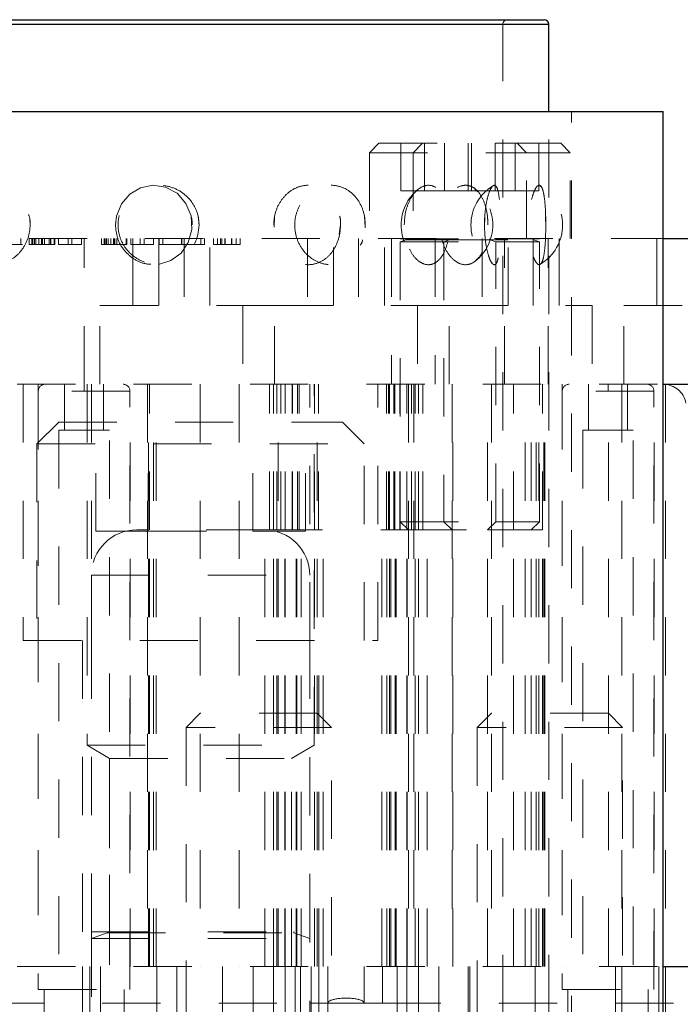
# Model space of a CAD drawing. Header units: inches. Extents: x 1880 to 2363, y -453 to -54.
# Tile 198 of 256: x 2036.27 to 2037.41, y -432.54 to -430.85. Entities that reach past the tile are written whole.
import ezdxf

# ---------------------------------------------------------------- set-up
doc = ezdxf.new("R2010")
doc.units = ezdxf.units.IN
doc.header["$LTSCALE"] = 0.5
doc.header["$MEASUREMENT"] = 0
doc.linetypes.add('HIDDEN', pattern=[0.225, 0.15, -0.075])
for name, color, linetype in [('DIE-M-S', 8, 'Continuous'), ('DIE-M-S2', 1, 'Continuous'), ('DIE-M-S3', 8, 'Continuous'), ('DSS-M-S', 53, 'Continuous'), ('RAI-M-S', 8, 'Continuous'), ('SVD-M-S', 8, 'Continuous')]:
    doc.layers.add(name, color=color, linetype=linetype)

msp = doc.modelspace()

# ---------------------------------------------------------------- linework, layer by layer
at = {"layer": 'DIE-M-S', "linetype": 'HIDDEN', "lineweight": 18}
for p, q in [((2036.06679, -431.47113), (2037.37667, -431.47113)), ((2036.27729, -431.47113), (2036.27729, -431.91113)), ((2036.30279, -431.47113), (2036.30279, -432.47113)), ((2036.38679, -431.47113), (2036.38679, -432.09113)), ((2036.39429, -431.47113), (2036.39429, -431.91113)), ((2036.46079, -432.47113), (2036.46079, -431.47113)), ((2036.49041, -431.47113), (2036.49041, -432.47113)), ((2036.49235, -432.47113), (2036.49235, -431.47113)), ((2036.49235, -432.47113), (2036.49235, -431.47113)), ((2036.50083, -432.47113), (2036.50083, -431.47113)), ((2036.50083, -432.47113), (2036.50083, -431.47113)), ((2036.50525, -432.47113), (2036.50525, -431.47113)), ((2036.50525, -432.47113), (2036.50525, -431.47113)), ((2036.58129, -431.47113), (2036.58129, -432.47113)), ((2036.64829, -431.47113), (2036.64829, -432.47113)), ((2036.71529, -432.47113), (2036.71529, -431.47113)), ((2036.76929, -431.91113), (2036.76929, -431.47113)), ((2036.77679, -432.09113), (2036.77679, -431.47113)), ((2036.78229, -432.47113), (2036.78229, -431.47113)), ((2036.88629, -431.91113), (2036.88629, -431.47113)), ((2036.93879, -431.47113), (2036.93879, -432.47113)), ((2036.94829, -431.47113), (2036.94829, -432.47113)), ((2037.01379, -431.47113), (2037.01379, -432.47113)), ((2037.01529, -432.47113), (2037.01529, -431.47113)), ((2037.07479, -432.47113), (2037.07479, -431.47113)), ((2037.08129, -431.47113), (2037.08129, -432.47113)), ((2037.13929, -432.47113), (2037.13929, -431.47113)), ((2037.14979, -432.47113), (2037.14979, -431.47113)), ((2037.15834, -432.47113), (2037.15834, -431.47113)), ((2037.16275, -432.47113), (2037.16275, -431.47113)), ((2037.17123, -432.47113), (2037.17123, -431.47113)), ((2037.17317, -432.47113), (2037.17317, -431.47113)), ((2037.20279, -431.47113), (2037.20279, -432.47113)), ((2037.28229, -432.47113), (2037.28229, -431.47113)), ((2037.30561, -431.47113), (2037.30561, -432.47113)), ((2037.36079, -432.47113), (2037.36079, -431.47113)), ((2037.38061, -431.47113), (2037.38061, -432.47113)), ((2036.27729, -431.91113), (2036.88629, -431.91113)), ((2036.37879, -431.91113), (2036.37879, -432.47113)), ((2036.78479, -432.47113), (2036.78479, -431.91113)), ((2036.38679, -432.09113), (2036.77679, -432.09113)), ((2036.38679, -432.09113), (2036.42554, -432.1135)), ((2036.73804, -432.1135), (2036.77679, -432.09113)), ((2036.42554, -432.1135), (2036.73804, -432.1135)), ((2036.42554, -432.1135), (2036.42554, -432.47113)), ((2036.73804, -432.47113), (2036.73804, -432.1135)), ((2036.39429, -432.41152), (2036.39429, -432.4229)), ((2036.76929, -432.4229), (2036.76929, -432.41152)), ((2036.06679, -432.47113), (2037.37667, -432.47113))]:
    msp.add_line(p, q, dxfattribs=at)
at = {"layer": 'DIE-M-S', "linetype": 'Continuous', "lineweight": 25}
for p, q in [((2037.37667, -431.47113), (2037.95679, -431.47113)), ((2037.37667, -432.47113), (2037.93179, -432.47113))]:
    msp.add_line(p, q, dxfattribs=at)
at = {"layer": 'DIE-M-S2', "linetype": 'HIDDEN', "lineweight": 18}
for p, q in [((2036.49429, -431.72113), (2036.49429, -431.47113)), ((2036.70012, -431.72113), (2036.70012, -431.47113)), ((2036.70729, -431.72113), (2036.70729, -431.47113)), ((2036.71304, -431.72113), (2036.71304, -431.47113)), ((2036.71963, -431.72113), (2036.71963, -431.47113)), ((2036.72729, -431.72113), (2036.72729, -431.47113)), ((2036.73887, -431.72113), (2036.73887, -431.47113)), ((2036.73946, -431.72113), (2036.73946, -431.47113)), ((2036.73963, -431.72113), (2036.73963, -431.47113)), ((2036.74823, -431.72113), (2036.74823, -431.47113)), ((2036.75089, -431.72113), (2036.75089, -431.47113)), ((2036.77729, -431.72113), (2036.77729, -431.47113)), ((2036.77729, -431.72113), (2036.77729, -431.47113)), ((2036.78446, -431.72113), (2036.78446, -431.47113)), ((2036.90112, -431.72113), (2036.90112, -431.47113)), ((2036.90452, -431.72113), (2036.90452, -431.47113)), ((2036.90629, -431.72113), (2036.90629, -431.47113)), ((2036.91366, -431.72113), (2036.91366, -431.47113)), ((2036.91535, -431.72113), (2036.91535, -431.47113)), ((2036.92395, -431.72113), (2036.92395, -431.47113)), ((2036.92412, -431.72113), (2036.92412, -431.47113)), ((2036.92471, -431.72113), (2036.92471, -431.47113)), ((2036.93629, -431.72113), (2036.93629, -431.47113)), ((2036.94396, -431.72113), (2036.94396, -431.47113)), ((2036.95054, -431.72113), (2036.95054, -431.47113)), ((2036.95629, -431.72113), (2036.95629, -431.47113)), ((2036.96346, -431.72113), (2036.96346, -431.47113)), ((2037.11929, -431.72113), (2037.11929, -431.47113)), ((2037.16929, -431.72113), (2037.16929, -431.47113)), ((2036.69129, -431.72113), (2036.93879, -431.72113)), ((2037.07479, -431.72113), (2037.16929, -431.72113))]:
    msp.add_line(p, q, dxfattribs=at)
at = {"layer": 'DIE-M-S3', "linetype": 'HIDDEN', "lineweight": 18}
for p, q in [((2036.46053, -431.48294), (2036.30305, -431.48294)), ((2036.30305, -431.48294), (2036.30305, -432.5105)), ((2036.34833, -431.47113), (2036.34833, -431.54987)), ((2036.38179, -431.48294), (2036.46053, -431.48294)), ((2036.41526, -431.54987), (2036.41526, -431.47113)), ((2036.46053, -432.5105), (2036.46053, -431.48294)), ((2037.36053, -431.48294), (2037.20305, -431.48294)), ((2037.20305, -431.48294), (2037.20305, -432.5105)), ((2037.24833, -431.47113), (2037.24833, -431.54987)), ((2037.28179, -431.48294), (2037.36053, -431.48294)), ((2037.31526, -431.54987), (2037.31526, -431.47113)), ((2037.36053, -432.5105), (2037.36053, -431.48294)), ((2036.33848, -431.54987), (2036.4251, -431.54987)), ((2036.33848, -431.54987), (2036.33848, -432.66798)), ((2036.4251, -432.66798), (2036.4251, -431.54987)), ((2037.23848, -431.54987), (2037.3251, -431.54987)), ((2037.23848, -431.54987), (2037.23848, -432.66798)), ((2037.3251, -432.66798), (2037.3251, -431.54987)), ((2036.49429, -432.47113), (2036.49429, -431.72113)), ((2036.69129, -431.72113), (2036.93879, -431.72113)), ((2036.69229, -432.47113), (2036.69229, -431.72113)), ((2036.70729, -432.47113), (2036.70729, -431.72113)), ((2036.71304, -432.47113), (2036.71304, -431.72113)), ((2036.72681, -432.47113), (2036.72681, -431.72113)), ((2036.72729, -432.47113), (2036.72729, -431.72113)), ((2036.74606, -432.47113), (2036.74606, -431.72113)), ((2036.74729, -432.47113), (2036.74729, -431.72113)), ((2036.75439, -432.47113), (2036.75439, -431.72113)), ((2036.77729, -432.47113), (2036.77729, -431.72113)), ((2036.77729, -432.47113), (2036.77729, -431.72113)), ((2036.79229, -432.47113), (2036.79229, -431.72113)), ((2036.89329, -432.47113), (2036.89329, -431.72113)), ((2036.90185, -432.47113), (2036.90185, -431.72113)), ((2036.90629, -432.47113), (2036.90629, -431.72113)), ((2036.90879, -432.47113), (2036.90879, -431.72113)), ((2036.91629, -432.47113), (2036.91629, -431.72113)), ((2036.91752, -432.47113), (2036.91752, -431.72113)), ((2036.93629, -432.47113), (2036.93629, -431.72113)), ((2036.93677, -432.47113), (2036.93677, -431.72113)), ((2036.95054, -432.47113), (2036.95054, -431.72113)), ((2036.95629, -432.47113), (2036.95629, -431.72113)), ((2036.97129, -432.47113), (2036.97129, -431.72113)), ((2037.07479, -431.72113), (2037.16929, -431.72113)), ((2037.11929, -432.47113), (2037.11929, -431.72113)), ((2037.16929, -432.47113), (2037.16929, -431.72113)), ((2036.06679, -432.47113), (2037.37667, -432.47113)), ((2036.37879, -432.47113), (2036.37879, -432.97113)), ((2036.39179, -432.47113), (2036.39179, -432.97113)), ((2036.40992, -432.47113), (2036.40992, -432.97113)), ((2036.50679, -432.97113), (2036.50679, -432.47113)), ((2036.54129, -432.47113), (2036.54129, -432.66113)), ((2036.61929, -432.47113), (2036.61929, -432.97113)), ((2036.67229, -432.97113), (2036.67229, -432.47113)), ((2036.70729, -432.97113), (2036.70729, -432.47113)), ((2036.72729, -432.47113), (2036.72729, -432.97113)), ((2036.74429, -432.97113), (2036.74429, -432.47113)), ((2036.75367, -432.97113), (2036.75367, -432.47113)), ((2036.77179, -432.97113), (2036.77179, -432.47113)), ((2036.78479, -432.97113), (2036.78479, -432.47113)), ((2036.80054, -432.53363), (2036.80054, -432.47113)), ((2036.82229, -432.66113), (2036.82229, -432.47113)), ((2036.86304, -432.53363), (2036.86304, -432.47113)), ((2036.89429, -432.53363), (2036.89429, -432.47113)), ((2036.91929, -432.47113), (2036.91929, -432.97113)), ((2036.93629, -432.97113), (2036.93629, -432.47113)), ((2036.95629, -432.97113), (2036.95629, -432.47113)), ((2036.99129, -432.97113), (2036.99129, -432.47113)), ((2037.04129, -432.47113), (2037.04129, -432.66113)), ((2037.04429, -432.97113), (2037.04429, -432.47113)), ((2037.15679, -432.47113), (2037.15679, -432.97113)), ((2037.29429, -432.47113), (2037.29429, -432.97113)), ((2037.32229, -432.66113), (2037.32229, -432.47113)), ((2037.36929, -432.47113), (2037.36929, -432.66113)), ((2036.30305, -432.5105), (2036.46053, -432.5105)), ((2036.31289, -432.5105), (2036.31289, -432.54987)), ((2036.45069, -432.54987), (2036.45069, -432.5105)), ((2037.20305, -432.5105), (2037.36053, -432.5105)), ((2037.21289, -432.5105), (2037.21289, -432.54987)), ((2037.35069, -432.54987), (2037.35069, -432.5105)), ((2035.81304, -432.53363), (2036.76929, -432.53363)), ((2036.76929, -432.53363), (2036.80054, -432.53363)), ((2036.86304, -432.53363), (2036.80054, -432.53363)), ((2036.80054, -432.53363), (2036.80054, -432.65487)), ((2036.86304, -432.53363), (2036.89429, -432.53363)), ((2036.86304, -432.65487), (2036.86304, -432.53363)), ((2036.89429, -432.53363), (2040.51929, -432.53363))]:
    msp.add_line(p, q, dxfattribs=at)
at = {"layer": 'DIE-M-S3', "linetype": 'Continuous', "lineweight": 25}
msp.add_line((2037.37667, -432.47113), (2037.93179, -432.47113), dxfattribs=at)
at = {"layer": 'DIE-M-S3', "linetype": 'HIDDEN', "lineweight": 18}
for centre, start, end in [((2036.31486, -431.48294), 90, 180), ((2036.44872, -431.48294), 0, 90), ((2037.21486, -431.48294), 90, 180), ((2037.34872, -431.48294), 0, 90)]:
    msp.add_arc(centre, 0.01181, start, end, dxfattribs=at)
msp.add_ellipse((2036.83179, -432.53363), major_axis=(0.03125, 0), ratio=0.2679492, start_param=0, end_param=3.1415927, dxfattribs=at)
for points in [[(2036.38179, -431.48294), (2036.38179, -431.48127), (2036.38179, -431.47778), (2036.38179, -431.47382), (2036.38179, -431.47151), (2036.38179, -431.47125), (2036.38179, -431.47113)], [(2037.28179, -431.48294), (2037.28179, -431.48127), (2037.28179, -431.47778), (2037.28179, -431.47382), (2037.28179, -431.47151), (2037.28179, -431.47125), (2037.28179, -431.47113)]]:
    msp.add_open_spline(points, degree=3, knots=[0, 0, 0, 0, 0.2702613, 0.5624294, 0.7897364, 1, 1, 1, 1], dxfattribs=at)
at = {"layer": 'DSS-M-S', "linetype": 'Continuous', "lineweight": 25}
for p, q in [((2035.68376, -430.85302), (2037.17982, -430.85302)), ((2035.69163, -430.84514), (2037.17195, -430.84514)), ((2037.17982, -431.00262), (2037.17982, -430.85302)), ((2035.48691, -431.00262), (2037.37667, -431.00262)), ((2037.37667, -432.73491), (2037.37667, -431.00262))]:
    msp.add_line(p, q, dxfattribs=at)
at = {"layer": 'DSS-M-S', "linetype": 'HIDDEN', "lineweight": 18}
for p, q in [((2037.17982, -430.85302), (2035.68376, -430.85302)), ((2035.7625, -430.85302), (2037.0993, -430.85302)), ((2037.10108, -433.75066), (2037.10108, -430.85302)), ((2037.17982, -433.75066), (2037.17982, -431.00262)), ((2037.21919, -434.82152), (2037.21919, -431.00262)), ((2036.4602, -431.14463), (2036.44579, -431.16131)), ((2036.47882, -431.13371), (2036.4602, -431.14463)), ((2036.49991, -431.12949), (2036.47882, -431.13371)), ((2036.52154, -431.13262), (2036.49991, -431.12949)), ((2036.54134, -431.14325), (2036.52154, -431.13262)), ((2036.55671, -431.16048), (2036.54134, -431.14325)), ((2037.0579, -431.14079), (2037.05314, -431.13593)), ((2037.16592, -431.13159), (2037.1651, -431.1308)), ((2036.44579, -431.16131), (2036.43728, -431.18232)), ((2036.56554, -431.18221), (2036.55671, -431.16048)), ((2036.43728, -431.18232), (2036.43558, -431.19766)), ((2036.5668, -431.20554), (2036.56554, -431.18221)), ((2036.70808, -431.20158), (2036.70904, -431.18227)), ((2036.86428, -431.20116), (2036.86334, -431.18282)), ((2037.06969, -431.2016), (2037.07001, -431.18227)), ((2037.17475, -431.20112), (2037.17461, -431.18284)), ((2036.43558, -431.19766), (2036.43558, -431.19766)), ((2036.56066, -431.22754), (2036.5668, -431.20554)), ((2036.82212, -431.19766), (2036.81998, -431.21318)), ((2036.5482, -431.24582), (2036.56066, -431.22754)), ((2036.53098, -431.25874), (2036.5482, -431.24582)), ((2036.51153, -431.26494), (2036.53098, -431.25874)), ((2037.30561, -431.47113), (2037.30561, -432.65223)), ((2037.38061, -431.47113), (2037.38061, -432.65223))]:
    msp.add_line(p, q, dxfattribs=at)
for centre, radius, start, end in [((2037.10896, -430.85302), 0.00787, 90, 180), ((2037.00511, -431.19766), 0.07874, 129.42305, 230.57396), ((2037.12497, -431.19766), 0.07874, 121.15614, 238.9555), ((2037.00511, -431.19766), 0.07874, 307.96843, 52.09477), ((2037.12497, -431.19766), 0.07874, 301.00349, 58.98802), ((2037.3768, -431.5105), 0.03937, 10, 90)]:
    msp.add_arc(centre, radius, start, end, dxfattribs=at)
at = {"layer": 'DSS-M-S', "linetype": 'Continuous', "lineweight": 25}
msp.add_arc((2037.17195, -430.85302), 0.00787, 0, 90, dxfattribs=at)
at = {"layer": 'DSS-M-S', "linetype": 'HIDDEN', "lineweight": 18}
for points, knots in [([(2036.16303, -431.19766), (2036.16373, -431.20547), (2036.16512, -431.22109), (2036.17605, -431.24185), (2036.19223, -431.25735), (2036.21227, -431.26577), (2036.23351, -431.26647), (2036.25374, -431.25979), (2036.27102, -431.24654), (2036.28357, -431.22788), (2036.28977, -431.20552), (2036.28851, -431.18187), (2036.27963, -431.15983), (2036.26425, -431.14231), (2036.24458, -431.13145), (2036.22327, -431.12823), (2036.20275, -431.13258), (2036.1849, -431.14379), (2036.17139, -431.16084), (2036.1641, -431.17979), (2036.16334, -431.19251), (2036.16303, -431.19766)], [0, 0, 0, 0, 0.0554579, 0.1109395, 0.1658403, 0.2192081, 0.2711117, 0.3223399, 0.3739729, 0.4268563, 0.4812619, 0.5368274, 0.5927419, 0.6480375, 0.7019377, 0.7542614, 0.8055938, 0.8569812, 0.9093952, 0.9633154, 1, 1, 1, 1]), ([(2036.57924, -431.19766), (2036.5785, -431.20519), (2036.57704, -431.22025), (2036.56562, -431.24031), (2036.54869, -431.25582), (2036.52711, -431.2651), (2036.5032, -431.26688), (2036.47971, -431.26062), (2036.45966, -431.24691), (2036.44561, -431.22753), (2036.43912, -431.20503), (2036.44058, -431.18209), (2036.4495, -431.16107), (2036.4649, -431.14393), (2036.48539, -431.13247), (2036.50891, -431.12814), (2036.53278, -431.13179), (2036.55409, -431.14321), (2036.56998, -431.16099), (2036.57813, -431.18027), (2036.57893, -431.19282), (2036.57924, -431.19766)], [0, 0, 0, 0, 0.0520028, 0.1039827, 0.1564753, 0.2102848, 0.2652762, 0.3208623, 0.3762398, 0.4306423, 0.4836601, 0.5355284, 0.5870576, 0.6391963, 0.6925647, 0.7472181, 0.8026932, 0.8582301, 0.9130199, 0.9664974, 1, 1, 1, 1]), ([(2036.70748, -431.19766), (2036.70817, -431.20547), (2036.70956, -431.22109), (2036.72035, -431.24185), (2036.736, -431.25735), (2036.75487, -431.26577), (2036.77426, -431.26647), (2036.79218, -431.25979), (2036.80708, -431.24654), (2036.81766, -431.22788), (2036.82282, -431.20552), (2036.82177, -431.18187), (2036.81436, -431.15983), (2036.80129, -431.14231), (2036.78414, -431.13145), (2036.76499, -431.12823), (2036.74597, -431.13258), (2036.72894, -431.14379), (2036.71577, -431.16084), (2036.70854, -431.17979), (2036.70778, -431.19251), (2036.70748, -431.19766)], [0, 0, 0, 0, 0.0554579, 0.1109395, 0.1658403, 0.2192081, 0.2711117, 0.3223399, 0.3739729, 0.4268563, 0.4812619, 0.5368274, 0.5927419, 0.6480375, 0.7019377, 0.7542614, 0.8055938, 0.8569812, 0.9093952, 0.9633154, 1, 1, 1, 1]), ([(2036.86477, -431.19766), (2036.86416, -431.20519), (2036.86294, -431.22025), (2036.85341, -431.24031), (2036.83913, -431.25582), (2036.82069, -431.2651), (2036.79994, -431.26688), (2036.77924, -431.26062), (2036.76131, -431.24691), (2036.74862, -431.22753), (2036.74273, -431.20503), (2036.74405, -431.18209), (2036.75215, -431.16107), (2036.76602, -431.14393), (2036.78427, -431.13247), (2036.80493, -431.12814), (2036.82557, -431.13179), (2036.84371, -431.14321), (2036.85706, -431.16099), (2036.86385, -431.18027), (2036.86452, -431.19282), (2036.86477, -431.19766)], [0, 0, 0, 0, 0.0520028, 0.1039827, 0.1564753, 0.2102848, 0.2652762, 0.3208623, 0.3762398, 0.4306423, 0.4836601, 0.5355284, 0.5870576, 0.6391963, 0.6925647, 0.7472181, 0.8026932, 0.8582301, 0.9130199, 0.9664974, 1, 1, 1, 1]), ([(2036.9317, -431.19766), (2036.93221, -431.20547), (2036.93322, -431.22109), (2036.94105, -431.24185), (2036.95223, -431.25735), (2036.9654, -431.26577), (2036.9786, -431.26647), (2036.99046, -431.25979), (2037.00006, -431.24654), (2037.00674, -431.22788), (2037.00994, -431.20552), (2037.0093, -431.18187), (2037.00467, -431.15983), (2036.99637, -431.14231), (2036.98518, -431.13145), (2036.97233, -431.12823), (2036.95923, -431.13258), (2036.94721, -431.14379), (2036.93774, -431.16084), (2036.93248, -431.17979), (2036.93193, -431.19251), (2036.9317, -431.19766)], [0, 0, 0, 0, 0.0554579, 0.1109395, 0.1658403, 0.2192081, 0.2711117, 0.3223399, 0.3739729, 0.4268563, 0.4812619, 0.5368274, 0.5927419, 0.6480375, 0.7019377, 0.7542614, 0.8055938, 0.8569812, 0.9093952, 0.9633154, 1, 1, 1, 1]), ([(2037.07544, -431.19766), (2037.07506, -431.20519), (2037.0743, -431.22025), (2037.0683, -431.24031), (2037.05914, -431.25582), (2037.04703, -431.2651), (2037.03303, -431.26688), (2037.01869, -431.26062), (2037.006, -431.24691), (2036.99685, -431.22753), (2036.99257, -431.20503), (2036.99353, -431.18209), (2036.9994, -431.16107), (2037.00935, -431.14393), (2037.0222, -431.13247), (2037.03642, -431.12814), (2037.05027, -431.13179), (2037.0621, -431.14321), (2037.07061, -431.16099), (2037.07487, -431.18027), (2037.07528, -431.19282), (2037.07544, -431.19766)], [0, 0, 0, 0, 0.0520028, 0.1039827, 0.1564753, 0.2102848, 0.2652762, 0.3208623, 0.3762398, 0.4306423, 0.4836601, 0.5355284, 0.5870576, 0.6391963, 0.6925647, 0.7472181, 0.8026932, 0.8582301, 0.9130199, 0.9664974, 1, 1, 1, 1]), ([(2037.06949, -431.19766), (2037.06972, -431.20547), (2037.07019, -431.22109), (2037.0737, -431.24185), (2037.07846, -431.25735), (2037.08367, -431.26577), (2037.08839, -431.26647), (2037.09214, -431.25979), (2037.09479, -431.24654), (2037.09641, -431.22788), (2037.0971, -431.20552), (2037.09697, -431.18187), (2037.09593, -431.15983), (2037.09382, -431.14231), (2037.09054, -431.13145), (2037.08621, -431.12823), (2037.08128, -431.13258), (2037.07636, -431.14379), (2037.07223, -431.16084), (2037.06984, -431.17979), (2037.06959, -431.19251), (2037.06949, -431.19766)], [0, 0, 0, 0, 0.0554579, 0.1109395, 0.1658403, 0.2192081, 0.2711117, 0.3223399, 0.3739729, 0.4268563, 0.4812619, 0.5368274, 0.5927419, 0.6480375, 0.7019377, 0.7542614, 0.8055938, 0.8569812, 0.9093952, 0.9633154, 1, 1, 1, 1]), ([(2037.17482, -431.19766), (2037.17473, -431.20519), (2037.17456, -431.22025), (2037.17313, -431.24031), (2037.17068, -431.25582), (2037.16698, -431.2651), (2037.16216, -431.26688), (2037.15666, -431.26062), (2037.15139, -431.24691), (2037.14738, -431.22753), (2037.14544, -431.20503), (2037.14588, -431.18209), (2037.14851, -431.16107), (2037.15282, -431.14393), (2037.15805, -431.13247), (2037.16338, -431.12814), (2037.16802, -431.13179), (2037.17151, -431.14321), (2037.1737, -431.16099), (2037.17469, -431.18027), (2037.17478, -431.19282), (2037.17482, -431.19766)], [0, 0, 0, 0, 0.0520028, 0.1039827, 0.1564753, 0.2102848, 0.2652762, 0.3208623, 0.3762398, 0.4306423, 0.4836601, 0.5355284, 0.5870576, 0.6391963, 0.6925647, 0.7472181, 0.8026932, 0.8582301, 0.9130199, 0.9664974, 1, 1, 1, 1]), ([(2036.75235, -431.16363), (2036.74938, -431.17003), (2036.74438, -431.18078), (2036.7438, -431.19279), (2036.74356, -431.19766)], [0, 0, 0, 0, 0.5945328, 1, 1, 1, 1]), ([(2036.28632, -431.17992), (2036.28665, -431.18071), (2036.28897, -431.18625), (2036.28895, -431.1924), (2036.28893, -431.19766)], [0, 0, 0, 0, 0.1441439, 1, 1, 1, 1]), ([(2036.56555, -431.18227), (2036.56556, -431.18229), (2036.56746, -431.18707), (2036.56735, -431.19237), (2036.56723, -431.19766)], [0, 0, 0, 0, 0.003979, 1, 1, 1, 1]), ([(2036.82072, -431.18227), (2036.82072, -431.18229), (2036.82231, -431.18707), (2036.82221, -431.19237), (2036.82212, -431.19766)], [0, 0, 0, 0, 0.0039645, 1, 1, 1, 1]), ([(2036.43558, -431.19766), (2036.43634, -431.20546), (2036.43786, -431.22108), (2036.44975, -431.24191), (2036.46718, -431.25712), (2036.48544, -431.26525), (2036.49701, -431.26501), (2036.50109, -431.26493)], [0, 0, 0, 0, 0.2233138, 0.4467233, 0.6677939, 0.8826915, 1, 1, 1, 1]), ([(2036.85589, -431.23246), (2036.85722, -431.23067), (2036.85926, -431.22794), (2036.85991, -431.2244), (2036.86013, -431.22317)], [0, 0, 0, 0, 0.6536457, 1, 1, 1, 1]), ([(2037.05299, -431.25984), (2037.05334, -431.2597), (2037.0546, -431.25922), (2037.05552, -431.25771), (2037.05618, -431.25663)], [0, 0, 0, 0, 0.2806837, 1, 1, 1, 1]), ([(2037.08469, -431.26521), (2037.08464, -431.26522), (2037.08379, -431.26539), (2037.08281, -431.26347), (2037.08189, -431.26167)], [0, 0, 0, 0, 0.056276, 1, 1, 1, 1])]:
    msp.add_open_spline(points, degree=3, knots=knots, dxfattribs=at)
at = {"layer": 'RAI-M-S', "linetype": 'HIDDEN', "lineweight": 18}
for p, q in [((2035.48691, -431.22113), (2037.37667, -431.22113)), ((2036.27294, -431.23113), (2036.27294, -431.22113)), ((2036.2874, -431.23113), (2036.2874, -431.22113)), ((2036.29217, -431.23113), (2036.29217, -431.22113)), ((2036.29369, -431.23113), (2036.29369, -431.22113)), ((2036.29633, -431.23113), (2036.29633, -431.22113)), ((2036.29885, -431.23113), (2036.29885, -431.22113)), ((2036.30375, -431.23113), (2036.30375, -431.22113)), ((2036.30851, -431.23113), (2036.30851, -431.22113)), ((2036.30975, -431.23113), (2036.30975, -431.22113)), ((2036.31002, -431.23113), (2036.31002, -431.22113)), ((2036.3105, -431.23113), (2036.3105, -431.22113)), ((2036.31374, -431.23113), (2036.31374, -431.22113)), ((2036.32192, -431.23113), (2036.32192, -431.22113)), ((2036.32428, -431.23113), (2036.32428, -431.22113)), ((2036.32459, -431.23113), (2036.32459, -431.22113)), ((2036.33031, -431.23113), (2036.33031, -431.22113)), ((2036.33127, -431.23113), (2036.33127, -431.22113)), ((2036.33794, -431.23113), (2036.33794, -431.22113)), ((2036.35415, -431.23113), (2036.35415, -431.22113)), ((2036.36082, -431.23113), (2036.36082, -431.22113)), ((2036.37703, -431.23113), (2036.37703, -431.22113)), ((2036.38179, -431.47113), (2036.38179, -431.22113)), ((2036.38179, -431.47113), (2036.38179, -431.22113)), ((2036.41136, -431.23113), (2036.41136, -431.22113)), ((2036.41613, -431.23113), (2036.41613, -431.22113)), ((2036.41765, -431.23113), (2036.41765, -431.22113)), ((2036.42029, -431.23113), (2036.42029, -431.22113)), ((2036.4228, -431.23113), (2036.4228, -431.22113)), ((2036.42771, -431.23113), (2036.42771, -431.22113)), ((2036.43247, -431.23113), (2036.43247, -431.22113)), ((2036.43371, -431.23113), (2036.43371, -431.22113)), ((2036.43398, -431.23113), (2036.43398, -431.22113)), ((2036.43445, -431.23113), (2036.43445, -431.22113)), ((2036.4377, -431.23113), (2036.4377, -431.22113)), ((2036.45427, -431.23113), (2036.45427, -431.22113)), ((2036.45522, -431.23113), (2036.45522, -431.22113)), ((2036.4619, -431.23113), (2036.4619, -431.22113)), ((2036.46564, -431.22113), (2036.46564, -431.33613)), ((2036.46564, -431.33613), (2036.46564, -431.22113)), ((2036.47811, -431.23113), (2036.47811, -431.22113)), ((2036.48478, -431.23113), (2036.48478, -431.22113)), ((2036.50099, -431.23113), (2036.50099, -431.22113)), ((2036.51024, -431.33613), (2036.51024, -431.22113)), ((2036.51024, -431.22113), (2036.51024, -431.33613)), ((2036.51053, -431.23113), (2036.51053, -431.22113)), ((2036.5172, -431.23113), (2036.5172, -431.22113)), ((2036.54915, -431.23113), (2036.54915, -431.22113)), ((2036.54947, -431.23113), (2036.54947, -431.22113)), ((2036.54974, -431.23113), (2036.54974, -431.22113)), ((2036.55335, -431.22113), (2036.55335, -431.33613)), ((2036.58204, -431.23113), (2036.58204, -431.22113)), ((2036.58872, -431.23113), (2036.58872, -431.22113)), ((2036.59795, -431.33613), (2036.59795, -431.22113)), ((2036.60397, -431.23113), (2036.60397, -431.22113)), ((2036.61065, -431.23113), (2036.61065, -431.22113)), ((2036.61597, -431.23113), (2036.61597, -431.22113)), ((2036.61856, -431.23113), (2036.61856, -431.22113)), ((2036.62367, -431.23113), (2036.62367, -431.22113)), ((2036.62425, -431.23113), (2036.62425, -431.22113)), ((2036.6349, -431.23113), (2036.6349, -431.22113)), ((2036.6355, -431.23113), (2036.6355, -431.22113)), ((2036.64307, -431.23113), (2036.64307, -431.22113)), ((2036.64974, -431.23113), (2036.64974, -431.22113)), ((2036.76564, -431.22113), (2036.76564, -431.33613)), ((2036.81024, -431.33613), (2036.81024, -431.22113)), ((2036.85335, -431.22113), (2036.85335, -431.33613)), ((2036.89795, -431.33613), (2036.89795, -431.22113)), ((2036.90979, -431.22113), (2036.90979, -431.47113)), ((2036.98479, -431.22113), (2036.98479, -431.47113)), ((2037.06564, -431.22113), (2037.06564, -431.33613)), ((2037.10379, -431.47113), (2037.10379, -431.22113)), ((2037.11024, -431.33613), (2037.11024, -431.22113)), ((2037.15335, -431.22113), (2037.15335, -431.33613)), ((2037.15335, -431.33613), (2037.15335, -431.22113)), ((2037.17879, -431.47113), (2037.17879, -431.22113)), ((2037.19795, -431.33613), (2037.19795, -431.22113)), ((2037.19795, -431.22113), (2037.19795, -431.33613)), ((2037.36564, -431.22113), (2037.36564, -431.33613)), ((2037.36564, -431.33613), (2037.36564, -431.22113)), ((2036.17616, -431.23113), (2036.28041, -431.23113)), ((2036.35415, -431.23113), (2036.33794, -431.23113)), ((2036.36082, -431.23113), (2036.35415, -431.23113)), ((2036.37703, -431.23113), (2036.36082, -431.23113)), ((2036.47811, -431.23113), (2036.4619, -431.23113)), ((2036.48478, -431.23113), (2036.47811, -431.23113)), ((2036.50099, -431.23113), (2036.48478, -431.23113)), ((2036.61065, -431.23113), (2036.60397, -431.23113)), ((2036.61597, -431.23113), (2036.61065, -431.23113)), ((2036.40892, -431.33613), (2036.65466, -431.33613)), ((2036.40892, -431.47113), (2036.40892, -431.33613)), ((2036.65466, -431.33613), (2036.65466, -431.47113)), ((2036.70892, -431.33613), (2036.65466, -431.33613)), ((2036.70892, -431.47113), (2036.70892, -431.33613)), ((2036.70892, -431.33613), (2036.95466, -431.33613)), ((2036.95466, -431.33613), (2036.95466, -431.47113)), ((2037.00892, -431.33613), (2036.95466, -431.33613)), ((2037.00892, -431.47113), (2037.00892, -431.33613)), ((2037.00892, -431.33613), (2037.25466, -431.33613)), ((2037.25466, -431.33613), (2037.25466, -431.47113)), ((2037.30892, -431.47113), (2037.30892, -431.33613)), ((2037.30892, -431.33613), (2037.85466, -431.33613))]:
    msp.add_line(p, q, dxfattribs=at)
at = {"layer": 'RAI-M-S', "linetype": 'Continuous', "lineweight": 25}
msp.add_line((2037.37667, -431.22113), (2038.71379, -431.22113), dxfattribs=at)
at = {"layer": 'RAI-M-S', "linetype": 'HIDDEN', "lineweight": 18}
for points, knots in [([(2036.31002, -431.23113), (2036.30727, -431.23113), (2036.30177, -431.23113), (2036.29329, -431.23113), (2036.28964, -431.23113), (2036.2874, -431.23113)], [0, 0, 0, 0, 0.279885, 0.5596773, 1, 1, 1, 1]), ([(2036.30375, -431.23113), (2036.30558, -431.23113), (2036.30886, -431.23113), (2036.31225, -431.23113), (2036.31374, -431.23113)], [0, 0, 0, 0, 0.5599058, 1, 1, 1, 1]), ([(2036.33127, -431.23113), (2036.33085, -431.23113), (2036.33001, -431.23113), (2036.32406, -431.23113), (2036.3172, -431.23113), (2036.31242, -431.23113), (2036.31002, -431.23113)], [0, 0, 0, 0, 0.2791586, 0.5590843, 0.7794417, 1, 1, 1, 1]), ([(2036.43398, -431.23113), (2036.43123, -431.23113), (2036.42572, -431.23113), (2036.41725, -431.23113), (2036.41359, -431.23113), (2036.41136, -431.23113)], [0, 0, 0, 0, 0.279885, 0.5596773, 1, 1, 1, 1]), ([(2036.42771, -431.23113), (2036.42954, -431.23113), (2036.43282, -431.23113), (2036.43621, -431.23113), (2036.4377, -431.23113)], [0, 0, 0, 0, 0.5599058, 1, 1, 1, 1]), ([(2036.45522, -431.23113), (2036.45481, -431.23113), (2036.45397, -431.23113), (2036.44802, -431.23113), (2036.44116, -431.23113), (2036.43637, -431.23113), (2036.43398, -431.23113)], [0, 0, 0, 0, 0.2791586, 0.5590843, 0.7794417, 1, 1, 1, 1]), ([(2036.54974, -431.23113), (2036.54398, -431.23113), (2036.53245, -431.23113), (2036.51963, -431.23113), (2036.51173, -431.23113), (2036.51093, -431.23113), (2036.51053, -431.23113)], [0, 0, 0, 0, 0.2796633, 0.5593539, 0.7796364, 1, 1, 1, 1]), ([(2036.5172, -431.23113), (2036.51777, -431.23113), (2036.5189, -431.23113), (2036.5279, -431.23113), (2036.53843, -431.23113), (2036.54579, -431.23113), (2036.54947, -431.23113)], [0, 0, 0, 0, 0.2794063, 0.559071, 0.7794588, 1, 1, 1, 1]), ([(2036.54947, -431.23113), (2036.55419, -431.23113), (2036.56363, -431.23113), (2036.57457, -431.23113), (2036.58102, -431.23113), (2036.5817, -431.23113), (2036.58204, -431.23113)], [0, 0, 0, 0, 0.27981296, 0.55935715, 0.77963582, 1, 1, 1, 1]), ([(2036.58872, -431.23113), (2036.58806, -431.23113), (2036.58675, -431.23113), (2036.57615, -431.23113), (2036.56334, -431.23113), (2036.55427, -431.23113), (2036.54974, -431.23113)], [0, 0, 0, 0, 0.2796248, 0.559352, 0.7795827, 1, 1, 1, 1]), ([(2036.6349, -431.23113), (2036.63138, -431.23113), (2036.62509, -431.23113), (2036.61876, -431.23113), (2036.61597, -431.23113)], [0, 0, 0, 0, 0.5596856, 1, 1, 1, 1]), ([(2036.62367, -431.23113), (2036.62819, -431.23113), (2036.63385, -431.23113), (2036.63937, -431.23113), (2036.64223, -431.23113), (2036.64273, -431.23113), (2036.64307, -431.23113)], [0, 0, 0, 0, 0.4996987, 0.6253044, 0.7510767, 1, 1, 1, 1]), ([(2036.64974, -431.23113), (2036.64957, -431.23113), (2036.64921, -431.23113), (2036.64548, -431.23113), (2036.64042, -431.23113), (2036.63674, -431.23113), (2036.6349, -431.23113)], [0, 0, 0, 0, 0.2800989, 0.5593238, 0.7794579, 1, 1, 1, 1])]:
    msp.add_open_spline(points, degree=3, knots=knots, dxfattribs=at)
at = {"layer": 'SVD-M-S', "linetype": 'HIDDEN', "lineweight": 18}
for p, q in [((2036.88819, -431.05713), (2036.87179, -431.07353)), ((2036.88819, -431.05713), (2037.12539, -431.05713)), ((2036.9256, -431.13913), (2036.9256, -431.05713)), ((2036.96319, -431.05713), (2036.94679, -431.07353)), ((2036.9662, -431.13913), (2036.9662, -431.05713)), ((2037.0006, -431.13913), (2037.0006, -431.05713)), ((2037.0412, -431.13913), (2037.0412, -431.05713)), ((2037.04739, -431.13913), (2037.04739, -431.05713)), ((2037.08798, -431.13913), (2037.08798, -431.05713)), ((2037.12239, -431.13913), (2037.12239, -431.05713)), ((2037.12539, -431.05713), (2037.20039, -431.05713)), ((2037.14179, -431.07353), (2037.12539, -431.05713)), ((2037.16298, -431.13913), (2037.16298, -431.05713)), ((2037.21679, -431.07353), (2037.20039, -431.05713)), ((2036.87179, -431.07353), (2037.14179, -431.07353)), ((2036.87179, -431.07353), (2036.87179, -431.22113)), ((2036.94679, -431.07353), (2036.94679, -431.22113)), ((2037.14179, -431.07353), (2037.21679, -431.07353)), ((2037.14179, -431.22113), (2037.14179, -431.07353)), ((2037.21679, -431.22113), (2037.21679, -431.07353)), ((2036.9256, -431.13913), (2036.9662, -431.13913)), ((2036.9662, -431.13913), (2037.04739, -431.13913)), ((2037.04739, -431.13913), (2037.08798, -431.13913)), ((2037.08798, -431.13913), (2037.12239, -431.13913)), ((2037.12239, -431.13913), (2037.16298, -431.13913)), ((2036.92479, -431.22113), (2036.92479, -431.22152)), ((2036.92479, -431.22152), (2037.08879, -431.22152)), ((2036.9346, -431.22305), (2036.92479, -431.22662)), ((2036.92479, -431.22662), (2037.08879, -431.22662)), ((2036.92479, -431.22662), (2036.92479, -431.70713)), ((2036.9346, -431.22305), (2037.07899, -431.22305)), ((2036.99979, -431.22113), (2036.99979, -431.22152)), ((2037.0096, -431.22305), (2036.99979, -431.22662)), ((2036.99979, -431.22662), (2036.99979, -431.70713)), ((2037.0096, -431.22305), (2037.15399, -431.22305)), ((2037.08879, -431.22662), (2037.07899, -431.22305)), ((2037.08879, -431.22152), (2037.08879, -431.22113)), ((2037.08879, -431.22152), (2037.16379, -431.22152)), ((2037.08879, -431.22662), (2037.16379, -431.22662)), ((2037.08879, -431.70713), (2037.08879, -431.22662)), ((2037.16379, -431.22662), (2037.15399, -431.22305)), ((2037.16379, -431.22152), (2037.16379, -431.22113)), ((2037.16379, -431.70713), (2037.16379, -431.22662)), ((2036.33804, -431.53613), (2036.30054, -431.57363)), ((2036.33804, -431.53613), (2036.82554, -431.53613)), ((2036.40166, -431.72363), (2036.40166, -431.53613)), ((2036.49173, -431.72363), (2036.49173, -431.53613)), ((2036.67186, -431.72363), (2036.67186, -431.53613)), ((2036.76193, -431.72363), (2036.76193, -431.53613)), ((2036.86304, -431.57363), (2036.82554, -431.53613)), ((2036.30054, -431.57363), (2036.86304, -431.57363)), ((2036.30054, -431.57363), (2036.30054, -431.91113)), ((2036.86304, -431.91113), (2036.86304, -431.57363)), ((2036.92479, -431.70713), (2037.08879, -431.70713)), ((2036.92479, -431.70713), (2036.93879, -431.72113)), ((2036.99979, -431.70713), (2037.01379, -431.72113)), ((2037.07479, -431.72113), (2037.08879, -431.70713)), ((2037.08879, -431.70713), (2037.16379, -431.70713)), ((2037.14979, -431.72113), (2037.16379, -431.70713)), ((2036.40166, -431.72363), (2036.49173, -431.72363)), ((2036.69129, -431.72113), (2036.47229, -431.72113)), ((2036.49173, -431.72363), (2036.67186, -431.72363)), ((2036.67186, -431.72363), (2036.76193, -431.72363)), ((2036.93879, -431.72113), (2037.07479, -431.72113)), ((2036.39429, -431.79913), (2036.76755, -431.79913)), ((2036.39429, -431.79913), (2036.39429, -431.91113)), ((2036.76929, -431.91113), (2036.76929, -431.79913)), ((2036.39429, -431.91113), (2036.39429, -432.41152)), ((2036.76929, -432.41152), (2036.76929, -431.91113)), ((2036.58129, -432.03613), (2036.55679, -432.06063)), ((2036.78229, -432.03613), (2036.58129, -432.03613)), ((2036.80679, -432.06063), (2036.78229, -432.03613)), ((2037.08129, -432.03613), (2037.05679, -432.06063)), ((2037.28229, -432.03613), (2037.08129, -432.03613)), ((2037.30679, -432.06063), (2037.28229, -432.03613)), ((2036.80679, -432.06063), (2036.55679, -432.06063)), ((2036.55679, -432.06063), (2036.55679, -432.65182)), ((2036.80679, -432.65182), (2036.80679, -432.06063)), ((2037.30679, -432.06063), (2037.05679, -432.06063)), ((2037.05679, -432.06063), (2037.05679, -432.65182)), ((2037.30679, -432.65182), (2037.30679, -432.06063)), ((2036.39429, -432.41152), (2036.76929, -432.41152)), ((2036.39429, -432.41152), (2036.39429, -432.4229)), ((2036.42135, -432.41305), (2036.39429, -432.4229)), ((2036.42135, -432.41305), (2036.74045, -432.41305)), ((2036.76929, -432.4229), (2036.74224, -432.41305)), ((2036.76929, -432.4229), (2036.76929, -432.41152)), ((2036.39429, -432.4229), (2036.76929, -432.4229)), ((2036.39429, -432.4229), (2036.39429, -433.62988)), ((2036.76929, -433.62988), (2036.76929, -432.4229))]:
    msp.add_line(p, q, dxfattribs=at)
for centre, radius, start, end in [((2037.00933, -431.22231), 0.000787, 290, 90), ((2037.07926, -431.22231), 0.000787, 90, 250), ((2037.15426, -431.22231), 0.000787, 90, 250), ((2036.47229, -431.79913), 0.078, 90, 180), ((2036.69129, -431.79913), 0.078, 0, 90), ((2036.42108, -432.41231), 0.000787, 290, 90), ((2036.74251, -432.41231), 0.000787, 90, 250)]:
    msp.add_arc(centre, radius, start, end, dxfattribs=at)

doc.saveas('drawing.dxf')
